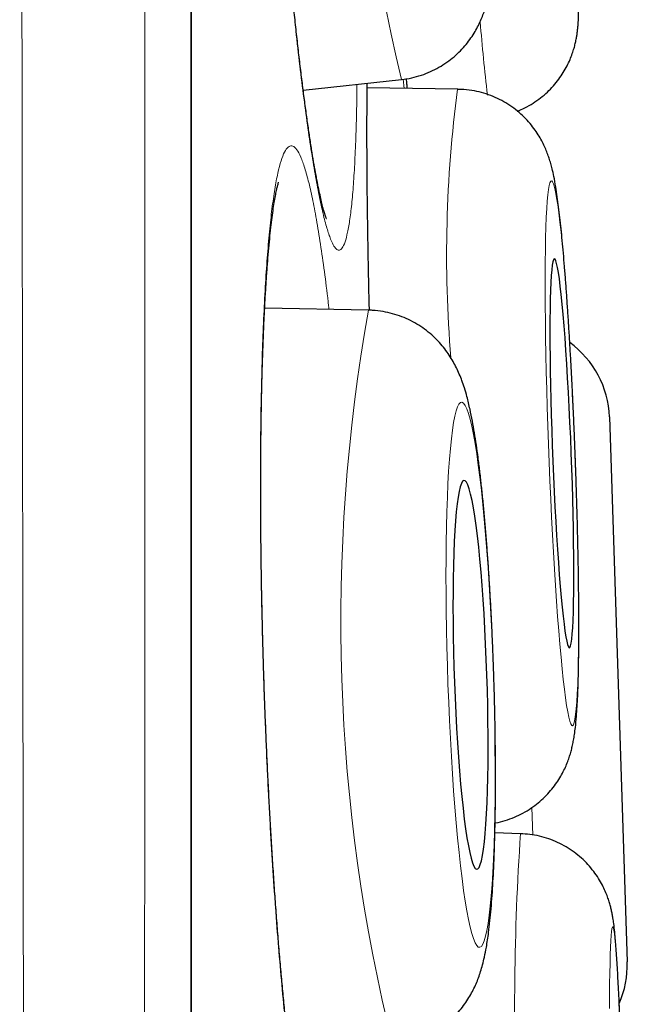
# Model space of a CAD drawing. Header units: millimetres. Extents: x 8 to 761, y 12 to 790.
# Tile 230 of 240: x 606.45 to 608.36, y 775.59 to 778.69. Entities that reach past the tile are written whole.
import ezdxf

# ---------------------------------------------------------------- set-up
doc = ezdxf.new("R2010")
doc.units = ezdxf.units.MM

msp = doc.modelspace()

# ---------------------------------------------------------------- linework, layer by layer
at = {"color": 252, "linetype": 'Continuous', "lineweight": 0}
for p, q in [((606.9903, 772.3141), (606.9903, 789.0119)), ((607.6612, 778.4748), (607.6587, 778.504)), ((608.0663, 776.1227), (608.0635, 776.2094))]:
    msp.add_line(p, q, dxfattribs=at)
at = {"color": 7, "linetype": 'Continuous', "lineweight": 30}
for p, q in [((606.9927, 755.6467), (606.9927, 788.9815)), ((607.344, 778.4693), (607.653, 778.5031)), ((607.8301, 778.4725), (607.5452, 778.4765)), ((607.8301, 778.4725), (607.8314, 778.4721)), ((607.5496, 777.7764), (607.2227, 777.7827)), ((608.3077, 777.4402), (608.3639, 775.7232)), ((608.0281, 776.1274), (607.9472, 776.13)), ((608.0281, 776.1274), (608.0289, 776.127))]:
    msp.add_line(p, q, dxfattribs=at)
at = {"color": 252, "linetype": 'Continuous', "lineweight": 0, "flags": 128}
for points in [[(608.1995, 777.3257), (608.1972, 777.3836), (608.1947, 777.4413), (608.1921, 777.4984), (608.1893, 777.5548), (608.1863, 777.6101), (608.1832, 777.6641), (608.18, 777.7166), (608.1767, 777.7673), (608.1734, 777.816), (608.1699, 777.8624), (608.1664, 777.9064), (608.1629, 777.9478), (608.1593, 777.9863), (608.1557, 778.0218), (608.1522, 778.0541), (608.1486, 778.0831), (608.1452, 778.1086), (608.1417, 778.1306), (608.1384, 778.1489), (608.1351, 778.1634), (608.132, 778.1741), (608.1289, 778.1809), (608.126, 778.1839), (608.1233, 778.1829), (608.1207, 778.178), (608.1183, 778.1692), (608.116, 778.1566), (608.114, 778.1402), (608.1121, 778.12), (608.1105, 778.0963), (608.1091, 778.069), (608.1079, 778.0383), (608.1069, 778.0044), (608.1062, 777.9674), (608.1057, 777.9275), (608.1054, 777.8848), (608.1054, 777.8395), (608.1057, 777.7919), (608.1061, 777.7422), (608.1068, 777.6906), (608.1078, 777.6373), (608.109, 777.5826), (608.1103, 777.5267), (608.112, 777.4699), (608.1138, 777.4125), (608.1158, 777.3546), (608.118, 777.2967), (608.1204, 777.2388), (608.123, 777.1814), (608.1258, 777.1246), (608.1286, 777.0687), (608.1317, 777.014), (608.1348, 776.9607), (608.1381, 776.9091), (608.1414, 776.8594), (608.1448, 776.8118), (608.1483, 776.7666), (608.1518, 776.7239), (608.1554, 776.6839), (608.1589, 776.6469), (608.1625, 776.613), (608.1661, 776.5823), (608.1696, 776.555), (608.173, 776.5313), (608.1764, 776.5111), (608.1797, 776.4947), (608.1829, 776.4821), (608.186, 776.4733), (608.189, 776.4684), (608.1918, 776.4674), (608.1945, 776.4704), (608.197, 776.4772), (608.1993, 776.4879), (608.2015, 776.5024), (608.2034, 776.5207), (608.2052, 776.5427), (608.2067, 776.5682), (608.208, 776.5972), (608.2091, 776.6295), (608.2099, 776.665), (608.2105, 776.7035), (608.2109, 776.7449), (608.211, 776.7889), (608.2109, 776.8353), (608.2106, 776.884), (608.21, 776.9347), (608.2092, 776.9872), (608.2081, 777.0412), (608.2068, 777.0965), (608.2053, 777.1529), (608.2036, 777.21), (608.2017, 777.2677), (608.1995, 777.3257)], [(607.9427, 776.6278), (607.9407, 776.6857), (607.9383, 776.7434), (607.9356, 776.8006), (607.9326, 776.857), (607.9293, 776.9123), (607.9258, 776.9663), (607.922, 777.0188), (607.918, 777.0695), (607.9137, 777.1182), (607.9093, 777.1647), (607.9047, 777.2087), (607.8999, 777.25), (607.895, 777.2885), (607.89, 777.324), (607.8849, 777.3563), (607.8797, 777.3853), (607.8745, 777.4109), (607.8692, 777.4328), (607.864, 777.4511), (607.8588, 777.4657), (607.8537, 777.4764), (607.8486, 777.4832), (607.8437, 777.4862), (607.8388, 777.4852), (607.8341, 777.4803), (607.8296, 777.4715), (607.8253, 777.4589), (607.8212, 777.4425), (607.8172, 777.4223), (607.8136, 777.3986), (607.8102, 777.3713), (607.8071, 777.3406), (607.8042, 777.3067), (607.8017, 777.2696), (607.7995, 777.2297), (607.7976, 777.187), (607.796, 777.1417), (607.7948, 777.0941), (607.7939, 777.0444), (607.7934, 776.9928), (607.7932, 776.9395), (607.7934, 776.8848), (607.7939, 776.8289), (607.7948, 776.7721), (607.7961, 776.7146), (607.7976, 776.6568), (607.7995, 776.5988), (607.8018, 776.5409), (607.8043, 776.4835), (607.8072, 776.4267), (607.8103, 776.3708), (607.8137, 776.3161), (607.8174, 776.2628), (607.8213, 776.2111), (607.8254, 776.1614), (607.8298, 776.1138), (607.8343, 776.0686), (607.839, 776.0259), (607.8438, 775.9859), (607.8488, 775.9489), (607.8539, 775.915), (607.859, 775.8843), (607.8642, 775.857), (607.8694, 775.8332), (607.8746, 775.8131), (607.8798, 775.7967), (607.885, 775.784), (607.8901, 775.7753), (607.8951, 775.7704), (607.9, 775.7694), (607.9048, 775.7723), (607.9094, 775.7792), (607.9138, 775.7899), (607.9181, 775.8044), (607.9221, 775.8227), (607.9259, 775.8447), (607.9294, 775.8702), (607.9327, 775.8992), (607.9357, 775.9315), (607.9384, 775.967), (607.9407, 776.0055), (607.9428, 776.0469), (607.9445, 776.0909), (607.9459, 776.1373), (607.947, 776.186), (607.9477, 776.2367), (607.948, 776.2892), (607.948, 776.3432), (607.9476, 776.3986), (607.9469, 776.455), (607.9459, 776.5121), (607.9445, 776.5698), (607.9427, 776.6278)], [(608.3401, 775.556), (608.3382, 775.5974), (608.3363, 775.6359), (608.3344, 775.6714), (608.3325, 775.7037), (608.3307, 775.7327), (608.3288, 775.7583), (608.327, 775.7803), (608.3252, 775.7986), (608.3235, 775.8131), (608.3218, 775.8238), (608.3202, 775.8307), (608.3187, 775.8336), (608.3172, 775.8326), (608.3158, 775.8277), (608.3145, 775.8189), (608.3133, 775.8063), (608.3122, 775.7899), (608.3113, 775.7697), (608.3104, 775.7459), (608.3096, 775.7187), (608.309, 775.688), (608.3085, 775.654), (608.3081, 775.617), (608.3079, 775.577)]]:
    msp.add_lwpolyline(points, dxfattribs=at)
at = {"color": 7, "linetype": 'Continuous', "lineweight": 30, "flags": 128}
for points in [[(608.1877, 777.3257), (608.1858, 777.3743), (608.1836, 777.4227), (608.1813, 777.4704), (608.1789, 777.5172), (608.1763, 777.5629), (608.1736, 777.607), (608.1709, 777.6493), (608.168, 777.6896), (608.1651, 777.7276), (608.1621, 777.763), (608.1591, 777.7957), (608.1561, 777.8254), (608.1531, 777.852), (608.1502, 777.8752), (608.1473, 777.895), (608.1445, 777.9111), (608.1417, 777.9236), (608.1391, 777.9322), (608.1366, 777.9371), (608.1342, 777.938), (608.1319, 777.9351), (608.1299, 777.9284), (608.128, 777.9178), (608.1263, 777.9035), (608.1248, 777.8855), (608.1235, 777.864), (608.1225, 777.8391), (608.1216, 777.811), (608.121, 777.7797), (608.1207, 777.7456), (608.1205, 777.7089), (608.1206, 777.6697), (608.121, 777.6284), (608.1216, 777.5851), (608.1224, 777.5402), (608.1234, 777.494), (608.1247, 777.4466), (608.1262, 777.3986), (608.1278, 777.35), (608.1297, 777.3013), (608.1317, 777.2528), (608.134, 777.2047), (608.1363, 777.1574), (608.1388, 777.1111), (608.1415, 777.0662), (608.1442, 777.0229), (608.147, 776.9816), (608.1499, 776.9424), (608.1529, 776.9057), (608.1558, 776.8716), (608.1588, 776.8404), (608.1618, 776.8122), (608.1648, 776.7873), (608.1677, 776.7658), (608.1706, 776.7478), (608.1734, 776.7335), (608.1761, 776.7229), (608.1787, 776.7162), (608.1811, 776.7133), (608.1834, 776.7143), (608.1856, 776.7191), (608.1875, 776.7278), (608.1893, 776.7402), (608.1909, 776.7564), (608.1923, 776.7761), (608.1935, 776.7993), (608.1944, 776.8259), (608.1951, 776.8556), (608.1956, 776.8883), (608.1959, 776.9237), (608.1959, 776.9617), (608.1957, 777.002), (608.1952, 777.0443), (608.1945, 777.0885), (608.1936, 777.1341), (608.1924, 777.1809), (608.1911, 777.2286), (608.1895, 777.277), (608.1877, 777.3257)], [(607.9221, 776.6278), (607.9203, 776.6764), (607.9182, 776.7248), (607.9159, 776.7726), (607.9132, 776.8194), (607.9103, 776.865), (607.9071, 776.9091), (607.9037, 776.9515), (607.9001, 776.9918), (607.8963, 777.0298), (607.8923, 777.0652), (607.8882, 777.0979), (607.884, 777.1276), (607.8797, 777.1542), (607.8753, 777.1774), (607.8709, 777.1972), (607.8665, 777.2133), (607.8622, 777.2258), (607.8579, 777.2345), (607.8536, 777.2393), (607.8495, 777.2403), (607.8455, 777.2374), (607.8417, 777.2306), (607.838, 777.22), (607.8346, 777.2057), (607.8314, 777.1877), (607.8284, 777.1662), (607.8257, 777.1413), (607.8233, 777.1132), (607.8212, 777.0819), (607.8194, 777.0478), (607.8179, 777.0111), (607.8168, 776.9719), (607.816, 776.9306), (607.8155, 776.8873), (607.8154, 776.8424), (607.8156, 776.7961), (607.8162, 776.7488), (607.8172, 776.7007), (607.8184, 776.6521), (607.82, 776.6034), (607.822, 776.5549), (607.8242, 776.5068), (607.8267, 776.4594), (607.8295, 776.4132), (607.8326, 776.3683), (607.8359, 776.325), (607.8394, 776.2836), (607.8431, 776.2445), (607.847, 776.2077), (607.851, 776.1736), (607.8552, 776.1424), (607.8594, 776.1142), (607.8638, 776.0893), (607.8682, 776.0678), (607.8725, 776.0498), (607.8769, 776.0355), (607.8813, 776.0249), (607.8855, 776.0182), (607.8897, 776.0153), (607.8938, 776.0163), (607.8977, 776.0211), (607.9014, 776.0298), (607.905, 776.0422), (607.9083, 776.0584), (607.9114, 776.0781), (607.9142, 776.1013), (607.9168, 776.1279), (607.919, 776.1576), (607.921, 776.1903), (607.9226, 776.2258), (607.924, 776.2638), (607.9249, 776.3041), (607.9256, 776.3464), (607.9259, 776.3905), (607.9258, 776.4362), (607.9254, 776.483), (607.9246, 776.5307), (607.9235, 776.5791), (607.9221, 776.6278)]]:
    msp.add_lwpolyline(points, dxfattribs=at)
at = {"color": 252, "linetype": 'Continuous', "lineweight": 0}
for centre, radius, start, end in [((614.0432, 780.024), 6.5687, 173.07004, 193.38755), ((613.8168, 779.1575), 5.9346, 184.5712, 186.80642), ((611.7197, 777.9512), 3.9244, 172.3675, 184.7499), ((612.9991, 776.7973), 5.5368, 169.815, 193.9716), ((616.114, 775.5766), 8.1047, 176.10278, 182.62753)]:
    msp.add_arc(centre, radius, start, end, dxfattribs=at)
at = {"color": 7, "linetype": 'Continuous', "lineweight": 30}
for centre, start, end in [((608.0079, 777.4304), 1.873, 54.3701), ((608.064, 775.7134), 336.1816, 1.873)]:
    msp.add_arc(centre, 0.3, start, end, dxfattribs=at)
at = {"color": 252, "linetype": 'Continuous', "lineweight": 0}
for points, knots in [([(606.5622, 754.2396), (606.5622, 754.2398), (606.5622, 754.2421), (606.5619, 754.2595), (606.5614, 754.2925), (606.5607, 754.3408), (606.5598, 754.4022), (606.5586, 754.478), (606.5573, 754.568), (606.5557, 754.6724), (606.554, 754.7908), (606.5521, 754.9232), (606.5501, 755.0697), (606.548, 755.2277), (606.5458, 755.3966), (606.5436, 755.576), (606.5414, 755.7679), (606.5392, 755.9719), (606.5369, 756.1876), (606.5347, 756.4149), (606.5324, 756.6539), (606.5302, 756.9082), (606.5278, 757.1781), (606.5255, 757.4642), (606.5231, 757.7622), (606.5208, 758.0696), (606.5184, 758.3855), (606.5162, 758.7096), (606.514, 759.0443), (606.5118, 759.3903), (606.5096, 759.747), (606.5076, 760.1123), (606.5056, 760.4851), (606.5037, 760.872), (606.5018, 761.2755), (606.4998, 761.6961), (606.4979, 762.126), (606.4961, 762.5576), (606.4943, 762.9897), (606.4926, 763.4218), (606.4909, 763.8612), (606.4893, 764.3083), (606.4877, 764.7627), (606.4861, 765.2214), (606.4846, 765.6834), (606.4832, 766.157), (606.4818, 766.6446), (606.4806, 767.0907), (606.4796, 767.4843), (606.4787, 767.824), (606.4777, 768.2125), (606.4767, 768.6504), (606.4755, 769.139), (606.4744, 769.6304), (606.4732, 770.1253), (606.4721, 770.6229), (606.4711, 771.1202), (606.47, 771.6159), (606.469, 772.119), (606.468, 772.6318), (606.4671, 773.1543), (606.4662, 773.6766), (606.4654, 774.1889), (606.4646, 774.6902), (606.4638, 775.1807), (606.4631, 775.6695), (606.4623, 776.1571), (606.4616, 776.6427), (606.4609, 777.1235), (606.4602, 777.5981), (606.4595, 778.0753), (606.4589, 778.5568), (606.4583, 778.9883), (606.4578, 779.3625), (606.4575, 779.6809), (606.4571, 780.0033), (606.4568, 780.3292), (606.4565, 780.6585), (606.4562, 780.9843), (606.4559, 781.3072), (606.4556, 781.6267), (606.4553, 781.9429), (606.455, 782.255), (606.4547, 782.5959), (606.4544, 782.9632), (606.4541, 783.3551), (606.4538, 783.739), (606.4534, 784.1141), (606.4532, 784.4798), (606.4529, 784.8362), (606.4527, 785.1832), (606.4525, 785.526), (606.4524, 785.8634), (606.4523, 786.195), (606.4522, 786.5153), (606.4521, 786.8185), (606.452, 787.1048), (606.4519, 787.3749), (606.4519, 787.6339), (606.4518, 787.8812), (606.4517, 788.1163), (606.4516, 788.3394), (606.4516, 788.5504), (606.4515, 788.7522), (606.4516, 788.9437), (606.4516, 789.1243), (606.4517, 789.2908), (606.4517, 789.4327), (606.4518, 789.5531), (606.4518, 789.6547), (606.4519, 789.7473), (606.4519, 789.8305), (606.4519, 789.9043), (606.4519, 789.9689), (606.4519, 790.0241), (606.4519, 790.0696), (606.4519, 790.105), (606.4518, 790.1308), (606.4518, 790.1395), (606.4518, 790.1437)], [0, 0, 0, 0, 0.000866, 0.009628, 0.018417, 0.027206, 0.036047, 0.044895, 0.053917, 0.062941, 0.071964, 0.081051, 0.09014, 0.099228, 0.107985, 0.116741, 0.125524, 0.134308, 0.143064, 0.151821, 0.160603, 0.169385, 0.178572, 0.187759, 0.196975, 0.20619, 0.215182, 0.224174, 0.233193, 0.242212, 0.251284, 0.260363, 0.269296, 0.278235, 0.287688, 0.297142, 0.306626, 0.316111, 0.325124, 0.334137, 0.343178, 0.352219, 0.361312, 0.370413, 0.379367, 0.388328, 0.397808, 0.407288, 0.41363, 0.419972, 0.426313, 0.435282, 0.444251, 0.453247, 0.462243, 0.471291, 0.480346, 0.489257, 0.498174, 0.507603, 0.517032, 0.526494, 0.535955, 0.544905, 0.553854, 0.562831, 0.571807, 0.580836, 0.589871, 0.598762, 0.60766, 0.617067, 0.626474, 0.632768, 0.639061, 0.645354, 0.652049, 0.658744, 0.66545, 0.672156, 0.678897, 0.685638, 0.692391, 0.699143, 0.708053, 0.716964, 0.725901, 0.734838, 0.743749, 0.752659, 0.761597, 0.770535, 0.779903, 0.78927, 0.798669, 0.808068, 0.816974, 0.825879, 0.834812, 0.843744, 0.85265, 0.861556, 0.870489, 0.879422, 0.888783, 0.898145, 0.907539, 0.916933, 0.924423, 0.931915, 0.939406, 0.946934, 0.954462, 0.961989, 0.96963, 0.977272, 0.984913, 0.992593, 1, 1, 1, 1]), ([(606.8479, 789.9146), (606.8479, 789.9136), (606.8479, 789.9118), (606.8479, 789.8968), (606.8479, 789.8729), (606.848, 789.8392), (606.848, 789.7959), (606.8481, 789.7429), (606.8481, 789.6799), (606.8481, 789.6069), (606.8481, 789.524), (606.8481, 789.4313), (606.8481, 789.3288), (606.8481, 789.2107), (606.848, 789.0752), (606.848, 788.9202), (606.848, 788.7523), (606.848, 788.5717), (606.848, 788.3786), (606.848, 788.1732), (606.848, 787.9554), (606.8481, 787.7216), (606.8481, 787.4717), (606.8481, 787.2048), (606.8481, 786.9251), (606.848, 786.6377), (606.848, 786.344), (606.8479, 786.0446), (606.8478, 785.7344), (606.8477, 785.413), (606.8477, 785.0806), (606.8476, 784.7394), (606.8475, 784.3902), (606.8475, 784.0268), (606.8474, 783.647), (606.8474, 783.2502), (606.8473, 782.8437), (606.8472, 782.4347), (606.8471, 782.0245), (606.847, 781.6139), (606.8468, 781.1952), (606.8467, 780.7687), (606.8465, 780.3347), (606.8463, 779.8952), (606.8461, 779.4506), (606.8459, 779.0008), (606.8458, 778.5453), (606.8456, 778.0835), (606.8455, 777.6162), (606.8453, 777.1462), (606.8452, 776.6749), (606.845, 776.1936), (606.8448, 775.6999), (606.8445, 775.1934), (606.8443, 774.684), (606.844, 774.1805), (606.8437, 773.6841), (606.8434, 773.1947), (606.8431, 772.7041), (606.8428, 772.2117), (606.8425, 771.7182), (606.8422, 771.2267), (606.8419, 770.7384), (606.8416, 770.2445), (606.8413, 769.7427), (606.8409, 769.2331), (606.8405, 768.7254), (606.8401, 768.2283), (606.8397, 767.7423), (606.8393, 767.2674), (606.8388, 766.7958), (606.8383, 766.327), (606.8378, 765.8618), (606.8374, 765.4031), (606.8369, 764.952), (606.8364, 764.5002), (606.8359, 764.046), (606.8354, 763.5899), (606.8349, 763.1405), (606.8344, 762.7065), (606.8338, 762.2882), (606.8332, 761.8849), (606.8326, 761.4891), (606.8319, 761.1003), (606.8312, 760.7193), (606.8305, 760.3484), (606.8298, 759.9883), (606.8291, 759.6327), (606.8284, 759.2806), (606.8277, 758.9326), (606.8269, 758.5955), (606.8262, 758.2778), (606.8254, 757.9791), (606.8246, 757.6984), (606.8238, 757.4278), (606.823, 757.168), (606.8221, 756.9191), (606.8213, 756.6813), (606.8204, 756.4545), (606.8195, 756.2357), (606.8186, 756.026), (606.8177, 755.826), (606.8168, 755.6391), (606.816, 755.4683), (606.8152, 755.3131), (606.8145, 755.1728), (606.8138, 755.0449), (606.8131, 754.9297), (606.8124, 754.8274), (606.8119, 754.7381), (606.8113, 754.6616), (606.8109, 754.5973), (606.8105, 754.5459), (606.8101, 754.5087), (606.8099, 754.4852), (606.8099, 754.4823), (606.8099, 754.4808)], [0, 0, 0, 0, 0.007376, 0.014754, 0.02213, 0.029543, 0.036956, 0.044369, 0.051894, 0.059421, 0.066946, 0.074509, 0.082073, 0.089636, 0.098405, 0.107174, 0.11597, 0.124766, 0.133534, 0.142303, 0.151099, 0.159895, 0.169117, 0.178339, 0.187591, 0.196844, 0.205618, 0.214392, 0.223193, 0.231994, 0.240846, 0.249706, 0.258423, 0.267146, 0.276372, 0.285597, 0.294854, 0.30411, 0.312908, 0.321707, 0.330504, 0.339362, 0.348222, 0.35708, 0.36589, 0.3747, 0.383537, 0.392375, 0.401265, 0.410161, 0.418912, 0.427669, 0.436935, 0.446202, 0.455499, 0.464796, 0.473624, 0.482453, 0.491308, 0.500164, 0.509071, 0.517986, 0.526755, 0.535531, 0.544816, 0.554101, 0.563417, 0.572733, 0.581604, 0.590475, 0.599373, 0.608271, 0.617221, 0.626178, 0.634991, 0.64381, 0.653141, 0.662472, 0.671835, 0.681198, 0.690048, 0.698898, 0.707775, 0.716651, 0.725579, 0.734513, 0.743306, 0.752105, 0.761406, 0.770707, 0.780039, 0.789372, 0.797992, 0.806611, 0.815256, 0.8239, 0.83252, 0.84114, 0.849784, 0.858429, 0.867463, 0.876497, 0.88556, 0.894624, 0.903245, 0.911866, 0.920513, 0.92916, 0.937782, 0.946403, 0.955051, 0.963699, 0.972758, 0.981818, 0.990909, 1, 1, 1, 1]), ([(607.3167, 781.2131), (607.3126, 781.2292), (607.3045, 781.2614), (607.2928, 781.2954), (607.2815, 781.3185), (607.2709, 781.3296), (607.2609, 781.3286), (607.2516, 781.3156), (607.243, 781.2909), (607.2353, 781.2546), (607.2286, 781.2066), (607.2227, 781.1476), (607.2179, 781.078), (607.214, 780.9983), (607.2113, 780.9089), (607.2096, 780.8104), (607.2089, 780.7037), (607.2093, 780.5897), (607.2109, 780.4689), (607.2135, 780.3421), (607.2171, 780.2104), (607.2218, 780.0749), (607.2275, 779.9362), (607.2341, 779.7954), (607.2416, 779.6535), (607.25, 779.5118), (607.2592, 779.371), (607.2691, 779.232), (607.2796, 779.0959), (607.2908, 778.9639), (607.3024, 778.8369), (607.3145, 778.7154), (607.3269, 778.6005), (607.3395, 778.4931), (607.3523, 778.3941), (607.3652, 778.3039), (607.378, 778.2231), (607.3907, 778.1524), (607.4032, 778.0926), (607.4154, 778.0438), (607.4273, 778.0062), (607.438, 777.9817), (607.4476, 777.9684), (607.4563, 777.9643), (607.465, 777.9686), (607.4736, 777.9837), (607.4819, 778.0115), (607.4893, 778.0507), (607.4959, 778.1012), (607.5015, 778.163), (607.5061, 778.2353), (607.5096, 778.3177), (607.5121, 778.4015), (607.5128, 778.4617), (607.5131, 778.4878)], [0, 0, 0, 0, 0.0194709, 0.0390114, 0.0585519, 0.0780228, 0.0974937, 0.1170342, 0.1365746, 0.1560455, 0.1755164, 0.1950569, 0.2145974, 0.2340683, 0.2535392, 0.2730797, 0.2926202, 0.3120911, 0.331562, 0.3511024, 0.3706429, 0.3901138, 0.4095847, 0.4291252, 0.4486657, 0.4681366, 0.4876075, 0.507148, 0.5266884, 0.5461593, 0.5656302, 0.5851707, 0.6047112, 0.6241821, 0.643653, 0.6631935, 0.682734, 0.7022049, 0.7216758, 0.7412163, 0.7607567, 0.7802276, 0.7964611, 0.8127146, 0.828948, 0.8484189, 0.8679594, 0.8874998, 0.9069707, 0.9264416, 0.9459821, 0.9655226, 0.9849935, 1, 1, 1, 1]), ([(607.5448, 778.4913), (607.5446, 778.4672), (607.544, 778.4093), (607.5441, 778.3083), (607.5447, 778.1909), (607.5461, 778.0671), (607.5483, 777.9375), (607.5502, 777.84), (607.5517, 777.785), (607.5519, 777.7759)], [0, 0, 0, 0, 0.120934, 0.290276, 0.459618, 0.628357, 0.797096, 0.966439, 1, 1, 1, 1]), ([(607.6688, 778.5057), (607.6692, 778.5003), (607.67, 778.4894), (607.6708, 778.4796), (607.6712, 778.4747)], [0, 0, 0, 0, 0.501906, 1, 1, 1, 1]), ([(607.3616, 778.1781), (607.3573, 778.1943), (607.3488, 778.2266), (607.336, 778.2607), (607.3234, 778.284), (607.3111, 778.2952), (607.2992, 778.2942), (607.2877, 778.2813), (607.2767, 778.2567), (607.2663, 778.2205), (607.2566, 778.1726), (607.2476, 778.1135), (607.2395, 778.044), (607.2322, 777.9644), (607.2258, 777.8749), (607.2204, 777.7764), (607.216, 777.6697), (607.2126, 777.5556), (607.2104, 777.4347), (607.2091, 777.3078), (607.209, 777.176), (607.2099, 777.0404), (607.2119, 776.9016), (607.215, 776.7606), (607.2191, 776.6186), (607.2242, 776.4767), (607.2303, 776.3358), (607.2374, 776.1966), (607.2453, 776.0604), (607.254, 775.9282), (607.2636, 775.801), (607.2738, 775.6793), (607.2846, 775.5642), (607.296, 775.4567), (607.3078, 775.3575), (607.32, 775.2671), (607.3326, 775.1861), (607.3453, 775.1153), (607.3581, 775.0553), (607.371, 775.0063), (607.3838, 774.9686), (607.3957, 774.944), (607.4067, 774.9306), (607.4168, 774.9263), (607.4273, 774.9306), (607.4381, 774.9456), (607.4489, 774.9733), (607.4591, 775.0125), (607.4687, 775.0629), (607.4774, 775.1247), (607.4854, 775.1969), (607.4924, 775.2794), (607.4982, 775.3633), (607.5011, 775.4236), (607.5024, 775.4499)], [0, 0, 0, 0, 0.01947, 0.039009, 0.058548, 0.078018, 0.097487, 0.117027, 0.136566, 0.156035, 0.175505, 0.195044, 0.214584, 0.234053, 0.253523, 0.273062, 0.292601, 0.312071, 0.331541, 0.35108, 0.370619, 0.390089, 0.409558, 0.429098, 0.448637, 0.468106, 0.487576, 0.507115, 0.526654, 0.546124, 0.565594, 0.585133, 0.604672, 0.624142, 0.643611, 0.663151, 0.68269, 0.70216, 0.721629, 0.741168, 0.760708, 0.780177, 0.79641, 0.812663, 0.828896, 0.848365, 0.867905, 0.887444, 0.906914, 0.926383, 0.945922, 0.965462, 0.984931, 1, 1, 1, 1]), ([(607.4251, 777.7788), (607.4247, 777.7824), (607.4205, 777.8212), (607.4121, 777.8875), (607.3998, 777.9761), (607.3872, 778.0541), (607.3745, 778.1231), (607.3659, 778.1598), (607.3616, 778.1781)], [0, 0, 0, 0, 0.020029, 0.21579, 0.411493, 0.607895, 0.804297, 1, 1, 1, 1])]:
    msp.add_open_spline(points, degree=3, knots=knots, dxfattribs=at)
at = {"color": 7, "linetype": 'Continuous', "lineweight": 30}
for points, knots in [([(607.4167, 778.0657), (607.4167, 778.0656), (607.4169, 778.0652), (607.416, 778.0673), (607.4143, 778.0721), (607.4116, 778.0805), (607.4082, 778.0924), (607.404, 778.1082), (607.3994, 778.1278), (607.3942, 778.1513), (607.3887, 778.1785), (607.3829, 778.2094), (607.3768, 778.2439), (607.3705, 778.2819), (607.3641, 778.3231), (607.3576, 778.3674), (607.3511, 778.4148), (607.3445, 778.4649), (607.3378, 778.5177), (607.3312, 778.5729), (607.3247, 778.6307), (607.3182, 778.6906), (607.3117, 778.7527), (607.3053, 778.8168), (607.2991, 778.8828), (607.2929, 778.9506), (607.2869, 779.0198), (607.281, 779.0902), (607.2753, 779.1618), (607.2697, 779.2344), (607.2644, 779.3079), (607.2592, 779.3821), (607.2543, 779.457), (607.2495, 779.5323), (607.245, 779.608), (607.2408, 779.6836), (607.2368, 779.7591), (607.233, 779.8343), (607.2295, 779.9093), (607.2263, 779.9838), (607.2233, 780.0577), (607.2206, 780.1307), (607.2183, 780.2023), (607.2162, 780.2726), (607.2144, 780.3413), (607.213, 780.4087), (607.2118, 780.4747), (607.2109, 780.5391), (607.2104, 780.6018), (607.2101, 780.6623), (607.2102, 780.7203), (607.2105, 780.7757), (607.2112, 780.8283), (607.2121, 780.8783), (607.2134, 780.9258), (607.2149, 780.9706), (607.2167, 781.0125), (607.2187, 781.0512), (607.221, 781.0864), (607.2234, 781.118), (607.2259, 781.1456), (607.2285, 781.1692), (607.2311, 781.189), (607.2334, 781.2041), (607.2354, 781.2148), (607.2369, 781.2214), (607.2377, 781.2247), (607.2377, 781.2246), (607.2377, 781.2246)], [0, 0, 0, 0, 0.002107, 0.01153, 0.021936, 0.033329, 0.045656, 0.058817, 0.07268, 0.087079, 0.101923, 0.117147, 0.132666, 0.148413, 0.164335, 0.180391, 0.196548, 0.212779, 0.229019, 0.24536, 0.26173, 0.278127, 0.294553, 0.311011, 0.327505, 0.34404, 0.3606, 0.377109, 0.393605, 0.410105, 0.426614, 0.443134, 0.459671, 0.476226, 0.492804, 0.509393, 0.525865, 0.542383, 0.558955, 0.575557, 0.592164, 0.608745, 0.625276, 0.641734, 0.658111, 0.674527, 0.691033, 0.707593, 0.724169, 0.740704, 0.757158, 0.773488, 0.789668, 0.805824, 0.822058, 0.838315, 0.854524, 0.870624, 0.886545, 0.902207, 0.917516, 0.932376, 0.94706, 0.961237, 0.973217, 0.984319, 0.994458, 1, 1, 1, 1]), ([(608.0178, 778.4033), (608.0258, 778.4067), (608.0429, 778.4139), (608.0674, 778.428), (608.0911, 778.4446), (608.1126, 778.463), (608.1317, 778.4827), (608.1485, 778.5034), (608.1627, 778.5245), (608.1745, 778.5455), (608.1839, 778.5656), (608.1911, 778.5843), (608.1964, 778.6013), (608.2004, 778.6164), (608.2033, 778.6301), (608.2054, 778.6428), (608.2071, 778.6549), (608.2084, 778.6673), (608.2096, 778.6815), (608.2106, 778.7009), (608.2113, 778.7243), (608.2116, 778.7521), (608.2116, 778.7804), (608.2114, 778.8112), (608.2109, 778.8451), (608.2101, 778.8809), (608.2092, 778.9189), (608.208, 778.9591), (608.2067, 779.0015), (608.2052, 779.0458), (608.2034, 779.092), (608.2015, 779.14), (608.1995, 779.1895), (608.1972, 779.2404), (608.1948, 779.2925), (608.1923, 779.3455), (608.1896, 779.3994), (608.1868, 779.4539), (608.1839, 779.5088), (608.1809, 779.5639), (608.1777, 779.6189), (608.1746, 779.6737), (608.1713, 779.728), (608.168, 779.7817), (608.1646, 779.8345), (608.1612, 779.8862), (608.1578, 779.9366), (608.1544, 779.9856), (608.151, 780.0329), (608.1476, 780.0785), (608.1443, 780.1221), (608.141, 780.1635), (608.1377, 780.2028), (608.1345, 780.2397), (608.1313, 780.2742), (608.1282, 780.3063), (608.1251, 780.3361), (608.122, 780.3638), (608.1187, 780.3901), (608.1156, 780.4124), (608.1123, 780.4316), (608.1094, 780.4468), (608.1062, 780.4608), (608.1028, 780.4736), (608.0986, 780.4873), (608.0932, 780.5023), (608.0863, 780.519), (608.0772, 780.5375), (608.0655, 780.5577), (608.0509, 780.5788), (608.0332, 780.5999), (608.0128, 780.6201), (607.9901, 780.6387), (607.9652, 780.6552), (607.9385, 780.6693), (607.9104, 780.6807), (607.8812, 780.6894), (607.8501, 780.6949), (607.8264, 780.6974), (607.8127, 780.6968), (607.8103, 780.6967)], [0, 0, 0, 0, 0.007885, 0.016873, 0.025668, 0.034264, 0.042647, 0.050795, 0.058665, 0.066188, 0.073271, 0.079843, 0.085946, 0.091764, 0.097584, 0.10368, 0.110417, 0.118321, 0.128214, 0.141782, 0.16493, 0.183452, 0.200925, 0.219387, 0.237159, 0.254554, 0.271724, 0.288749, 0.305675, 0.32253, 0.339335, 0.3561, 0.372837, 0.389552, 0.40625, 0.422934, 0.439609, 0.456277, 0.47294, 0.489601, 0.506261, 0.522921, 0.539584, 0.556252, 0.572926, 0.589609, 0.606305, 0.623016, 0.639747, 0.656505, 0.673296, 0.690132, 0.707027, 0.724003, 0.741092, 0.758348, 0.775858, 0.793789, 0.812495, 0.832931, 0.847019, 0.859203, 0.867046, 0.874003, 0.880391, 0.886649, 0.892992, 0.899795, 0.907262, 0.915361, 0.9239, 0.93271, 0.941686, 0.95077, 0.959924, 0.969124, 0.978356, 0.987609, 0.997798, 1, 1, 1, 1]), ([(607.653, 778.5032), (607.6533, 778.5032), (607.6642, 778.5038), (607.6853, 778.5081), (607.7158, 778.5162), (607.7445, 778.5274), (607.7714, 778.5411), (607.7962, 778.5569), (607.8188, 778.5745), (607.839, 778.5935), (607.8568, 778.6134), (607.8721, 778.6337), (607.885, 778.6539), (607.8957, 778.6737), (607.9045, 778.6929), (607.9118, 778.7115), (607.9179, 778.7298), (607.9231, 778.7484), (607.9277, 778.7684), (607.932, 778.7914), (607.9366, 778.8221), (607.9403, 778.8571), (607.9433, 778.8955), (607.9454, 778.9326), (607.947, 778.9717), (607.9482, 779.0132), (607.9489, 779.0561), (607.9493, 779.1005), (607.9493, 779.1466), (607.949, 779.1942), (607.9483, 779.2434), (607.9473, 779.2941), (607.946, 779.3459), (607.9444, 779.399), (607.9425, 779.4529), (607.9403, 779.5076), (607.9379, 779.5629), (607.9351, 779.619), (607.933, 779.6567), (607.932, 779.6758)], [0, 0, 0, 0, 0.00043, 0.020271, 0.039709, 0.058772, 0.077483, 0.095851, 0.113874, 0.131534, 0.148803, 0.165646, 0.182073, 0.19819, 0.214264, 0.230651, 0.247858, 0.26665, 0.288122, 0.314062, 0.348106, 0.399661, 0.438892, 0.475621, 0.514354, 0.551407, 0.587461, 0.622883, 0.657878, 0.69257, 0.727041, 0.761345, 0.795525, 0.829609, 0.863619, 0.897576, 0.931492, 0.965381, 1, 1, 1, 1]), ([(607.5523, 777.7758), (607.5518, 777.7968), (607.5507, 777.842), (607.5493, 777.9101), (607.548, 777.9803), (607.5469, 778.049), (607.546, 778.116), (607.5453, 778.1813), (607.5449, 778.2445), (607.5446, 778.3057), (607.5446, 778.3648), (607.5448, 778.4214), (607.5451, 778.4637), (607.5453, 778.4861), (607.5454, 778.4914)], [0, 0, 0, 0, 0.077911, 0.167697, 0.257558, 0.347529, 0.437476, 0.526945, 0.616282, 0.705539, 0.794732, 0.883871, 0.972959, 1, 1, 1, 1]), ([(607.6714, 778.4747), (607.6711, 778.4792), (607.6703, 778.4893), (607.6695, 778.4999), (607.669, 778.5057)], [0, 0, 0, 0, 0.451147, 1, 1, 1, 1]), ([(608.1999, 777.3256), (608.1995, 777.3354), (608.1984, 777.3636), (608.1965, 777.4103), (608.194, 777.4653), (608.1914, 777.5199), (608.1887, 777.5737), (608.1858, 777.6267), (608.1828, 777.6785), (608.1797, 777.729), (608.1765, 777.778), (608.1732, 777.8254), (608.1699, 777.871), (608.1664, 777.9147), (608.1629, 777.9564), (608.1593, 777.996), (608.1556, 778.0334), (608.1518, 778.0688), (608.1478, 778.1023), (608.1436, 778.1343), (608.1387, 778.1662), (608.1336, 778.1947), (608.1283, 778.2188), (608.1233, 778.2378), (608.1184, 778.2541), (608.1126, 778.2706), (608.1057, 778.2876), (608.0972, 778.3055), (608.0867, 778.3245), (608.0737, 778.3443), (608.058, 778.3647), (608.0395, 778.3848), (608.0183, 778.404), (607.9947, 778.4216), (607.969, 778.437), (607.9417, 778.45), (607.913, 778.4602), (607.8823, 778.4677), (607.8545, 778.4719), (607.8367, 778.472), (607.8302, 778.472)], [0, 0, 0, 0, 0.0174654, 0.0506663, 0.0838758, 0.1170967, 0.1503363, 0.1836028, 0.2169057, 0.2502565, 0.2836692, 0.3171618, 0.3507578, 0.3844892, 0.4184, 0.4525543, 0.4870481, 0.5220339, 0.5577705, 0.5947422, 0.6340006, 0.6785267, 0.7101485, 0.730307, 0.7482413, 0.7642933, 0.7793791, 0.7942594, 0.8092889, 0.824961, 0.8414497, 0.8586564, 0.8763658, 0.894391, 0.912609, 0.9309453, 0.9493555, 0.9678122, 0.9883096, 1, 1, 1, 1]), ([(607.3709, 775.0392), (607.3709, 775.0391), (607.3711, 775.0387), (607.3703, 775.0404), (607.3687, 775.0446), (607.366, 775.0524), (607.3626, 775.0637), (607.3585, 775.0787), (607.3538, 775.0975), (607.3487, 775.1202), (607.3432, 775.1467), (607.3375, 775.177), (607.3316, 775.2108), (607.3255, 775.2482), (607.3194, 775.2889), (607.3132, 775.3327), (607.3071, 775.3796), (607.301, 775.4293), (607.295, 775.4818), (607.289, 775.5367), (607.2832, 775.5942), (607.2775, 775.6539), (607.272, 775.7158), (607.2666, 775.7797), (607.2614, 775.8455), (607.2564, 775.913), (607.2516, 775.9821), (607.247, 776.0525), (607.2426, 776.1239), (607.2385, 776.1964), (607.2347, 776.2698), (607.231, 776.344), (607.2277, 776.4188), (607.2246, 776.494), (607.2218, 776.5697), (607.2193, 776.6452), (607.2171, 776.7207), (607.2152, 776.7958), (607.2136, 776.8708), (607.2123, 776.9453), (607.2113, 777.0192), (607.2106, 777.0921), (607.2102, 777.1637), (607.2101, 777.2339), (607.2103, 777.3026), (607.2109, 777.3699), (607.2117, 777.4358), (607.2129, 777.5002), (607.2143, 777.5628), (607.2161, 777.6232), (607.2181, 777.6812), (607.2204, 777.7364), (607.2229, 777.7888), (607.2257, 777.8387), (607.2288, 777.8859), (607.2321, 777.9305), (607.2356, 777.9721), (607.2393, 778.0105), (607.243, 778.0453), (607.2469, 778.0764), (607.2507, 778.1035), (607.2545, 778.1267), (607.2581, 778.1459), (607.2613, 778.1604), (607.2638, 778.1707), (607.2656, 778.1769), (607.2666, 778.1799), (607.2665, 778.1797), (607.2665, 778.1796)], [0, 0, 0, 0, 0.000498, 0.009944, 0.0203, 0.031584, 0.043763, 0.056759, 0.070461, 0.084717, 0.099447, 0.114586, 0.13005, 0.145769, 0.161686, 0.177757, 0.193946, 0.210222, 0.226518, 0.242927, 0.25937, 0.275846, 0.292357, 0.308904, 0.325489, 0.342119, 0.358779, 0.375393, 0.391992, 0.408597, 0.425211, 0.441838, 0.45848, 0.475143, 0.491829, 0.508527, 0.525105, 0.541729, 0.558408, 0.575118, 0.591833, 0.608523, 0.62516, 0.641724, 0.658203, 0.674715, 0.691319, 0.707976, 0.724645, 0.741272, 0.757813, 0.774225, 0.790478, 0.806695, 0.82299, 0.839296, 0.855544, 0.871668, 0.887595, 0.903242, 0.918513, 0.933307, 0.94791, 0.961986, 0.973891, 0.98496, 0.995131, 1, 1, 1, 1]), ([(607.9438, 776.6277), (607.9435, 776.6376), (607.9425, 776.6662), (607.9407, 776.7134), (607.9382, 776.7692), (607.9355, 776.8245), (607.9325, 776.8791), (607.9293, 776.9328), (607.9258, 776.9854), (607.922, 777.0369), (607.918, 777.0869), (607.9138, 777.1355), (607.9093, 777.1824), (607.9046, 777.2275), (607.8996, 777.2709), (607.8944, 777.3125), (607.8889, 777.3524), (607.883, 777.3908), (607.8764, 777.4283), (607.8688, 777.4661), (607.8607, 777.5001), (607.8521, 777.5297), (607.8442, 777.5532), (607.8359, 777.5744), (607.8266, 777.5946), (607.8162, 777.6145), (607.804, 777.6344), (607.7897, 777.6545), (607.7731, 777.6744), (607.7539, 777.6939), (607.7322, 777.7123), (607.7082, 777.7291), (607.6822, 777.7439), (607.6544, 777.7562), (607.6254, 777.7659), (607.5943, 777.7726), (607.5689, 777.7761), (607.5537, 777.776), (607.5497, 777.7759)], [0, 0, 0, 0, 0.017899, 0.051923, 0.085959, 0.120014, 0.154103, 0.188238, 0.222437, 0.256721, 0.291113, 0.325646, 0.360362, 0.395319, 0.430596, 0.466314, 0.502653, 0.539915, 0.578634, 0.619897, 0.666378, 0.698513, 0.724198, 0.746653, 0.766741, 0.785429, 0.803462, 0.821371, 0.839365, 0.857652, 0.876252, 0.895094, 0.914095, 0.933189, 0.952333, 0.971504, 0.992589, 1, 1, 1, 1]), ([(607.9463, 776.1609), (607.9473, 776.1611), (607.9587, 776.1626), (607.9797, 776.1686), (608.0087, 776.1788), (608.0358, 776.1919), (608.0609, 776.2071), (608.0839, 776.2242), (608.1045, 776.2428), (608.1228, 776.2625), (608.1385, 776.2828), (608.1518, 776.303), (608.1626, 776.3227), (608.1714, 776.3413), (608.1783, 776.3589), (608.1839, 776.3755), (608.1883, 776.3913), (608.192, 776.4069), (608.1952, 776.4232), (608.1982, 776.4417), (608.2013, 776.466), (608.204, 776.4946), (608.2062, 776.5273), (608.2079, 776.5605), (608.2092, 776.5958), (608.2102, 776.6338), (608.2109, 776.6733), (608.2114, 776.7147), (608.2116, 776.7579), (608.2116, 776.803), (608.2114, 776.8498), (608.2109, 776.8983), (608.2103, 776.9483), (608.2094, 776.9997), (608.2083, 777.0522), (608.207, 777.1057), (608.2055, 777.16), (608.2038, 777.2149), (608.202, 777.2702), (608.2006, 777.3072), (608.1999, 777.3256)], [0, 0, 0, 0, 0.001903, 0.021198, 0.040097, 0.058619, 0.076767, 0.094537, 0.111907, 0.128832, 0.14524, 0.161039, 0.17617, 0.190704, 0.204911, 0.219261, 0.234193, 0.250458, 0.269083, 0.291677, 0.321428, 0.367748, 0.407083, 0.44373, 0.482452, 0.519348, 0.555226, 0.59049, 0.625352, 0.659935, 0.694318, 0.728553, 0.762677, 0.796716, 0.830691, 0.864616, 0.898505, 0.932366, 0.966209, 1, 1, 1, 1]), ([(607.6263, 775.4609), (607.6318, 775.4613), (607.648, 775.4625), (607.6741, 775.468), (607.7041, 775.477), (607.7323, 775.4889), (607.7586, 775.5031), (607.7829, 775.5193), (607.8048, 775.5371), (607.8244, 775.5562), (607.8415, 775.5759), (607.8563, 775.5959), (607.8688, 775.6159), (607.8794, 775.6356), (607.8884, 775.655), (607.8961, 775.6743), (607.9028, 775.6943), (607.909, 775.7159), (607.9151, 775.7411), (607.9215, 775.7742), (607.9271, 775.8117), (607.9318, 775.8522), (607.9355, 775.891), (607.9386, 775.9317), (607.9413, 775.9748), (607.9436, 776.0191), (607.9454, 776.0648), (607.9469, 776.1121), (607.948, 776.1609), (607.9488, 776.2111), (607.9492, 776.2627), (607.9493, 776.3154), (607.9491, 776.3692), (607.9485, 776.4238), (607.9477, 776.4791), (607.9465, 776.5349), (607.9452, 776.5845), (607.9442, 776.6155), (607.9438, 776.6277)], [0, 0, 0, 0, 0.010423, 0.030341, 0.04988, 0.069072, 0.087937, 0.106484, 0.12471, 0.142605, 0.160166, 0.177423, 0.1945, 0.211661, 0.229205, 0.24768, 0.267855, 0.290849, 0.31851, 0.354525, 0.406854, 0.446478, 0.483612, 0.522743, 0.560195, 0.596625, 0.632398, 0.667721, 0.702722, 0.737487, 0.772075, 0.806528, 0.840878, 0.875151, 0.909365, 0.943538, 0.977684, 1, 1, 1, 1]), ([(608.3578, 774.9749), (608.3576, 774.9846), (608.3571, 775.0126), (608.356, 775.0589), (608.3547, 775.1136), (608.3534, 775.1677), (608.3519, 775.2211), (608.3504, 775.2736), (608.3488, 775.3249), (608.3472, 775.3748), (608.3455, 775.4232), (608.3438, 775.4699), (608.342, 775.5147), (608.3402, 775.5575), (608.3384, 775.5982), (608.3366, 775.6365), (608.3347, 775.6725), (608.3328, 775.7061), (608.3308, 775.7372), (608.3288, 775.766), (608.3267, 775.7929), (608.3243, 775.8189), (608.3219, 775.8409), (608.3193, 775.8592), (608.3168, 775.8733), (608.3143, 775.8856), (608.3112, 775.8987), (608.3072, 775.9129), (608.3019, 775.9287), (608.2948, 775.9464), (608.2855, 775.966), (608.2734, 775.9871), (608.2583, 776.009), (608.2403, 776.0306), (608.2197, 776.051), (608.1967, 776.0697), (608.1717, 776.0862), (608.1449, 776.1003), (608.1167, 776.1116), (608.0874, 776.1201), (608.0578, 776.1257), (608.0379, 776.1267), (608.0282, 776.1272)], [0, 0, 0, 0, 0.0170748, 0.0495333, 0.0819981, 0.1144689, 0.1469496, 0.1794446, 0.2119586, 0.2444978, 0.2770694, 0.3096828, 0.3423501, 0.3750876, 0.4079178, 0.4408727, 0.4739994, 0.5073708, 0.5411055, 0.5754111, 0.6106907, 0.6478632, 0.6897617, 0.7165262, 0.7326379, 0.7469814, 0.7597415, 0.77181, 0.783825, 0.7963869, 0.8101107, 0.8251956, 0.8413825, 0.8582687, 0.8755825, 0.8931673, 0.9109275, 0.9288034, 0.9467571, 0.9647639, 0.9828069, 1, 1, 1, 1])]:
    msp.add_open_spline(points, degree=3, knots=knots, dxfattribs=at)

doc.saveas('drawing.dxf')
